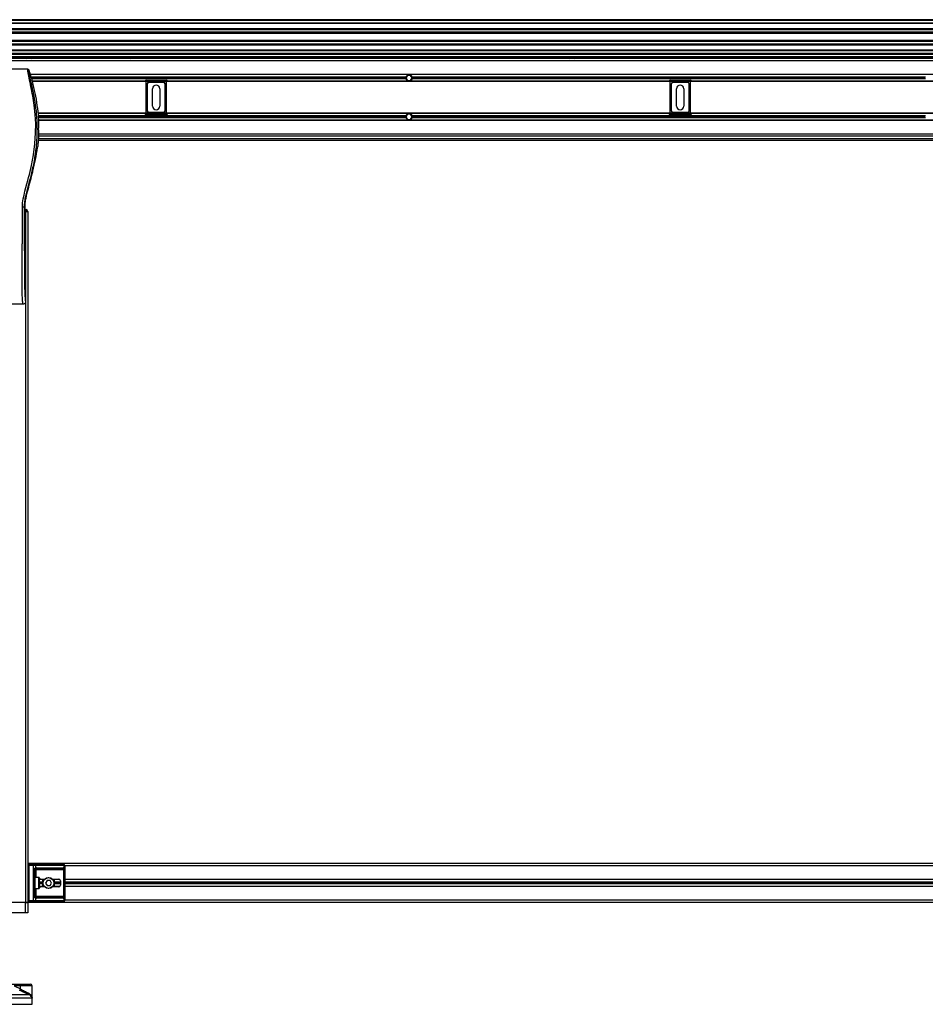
# Model space of a CAD drawing. Header units: millimetres. Extents: x 0 to 420, y 0 to 297.
# Tile 59 of 95: x 163 to 197, y 199 to 235. Entities that reach past the tile are written whole.
import ezdxf

# ---------------------------------------------------------------- set-up
doc = ezdxf.new("R2010")
doc.units = ezdxf.units.MM

msp = doc.modelspace()

# ---------------------------------------------------------------- linework, layer by layer
at = {"color": 7, "linetype": 'Continuous', "lineweight": 25}
for p, q in [((219.33318, 235.42532), (57.7784, 235.42532)), ((219.33318, 235.39301), (57.7784, 235.39301)), ((219.33318, 235.29608), (57.7784, 235.29608)), ((219.33318, 235.2796), (57.7784, 235.2796)), ((206.90963, 235.08928), (148.67141, 235.08928)), ((206.87244, 235.05179), (148.7086, 235.05179)), ((206.81638, 234.95523), (148.76467, 234.95523)), ((206.80373, 234.91158), (148.77731, 234.91158)), ((206.79653, 234.64663), (148.78452, 234.64663)), ((206.79653, 234.60298), (148.78452, 234.60298)), ((206.79653, 234.50641), (148.78452, 234.50641)), ((206.79653, 234.46892), (148.78452, 234.46892)), ((206.79653, 234.27861), (148.78452, 234.27861)), ((206.79653, 234.26213), (148.78452, 234.26213)), ((206.79653, 234.16519), (148.78452, 234.16519)), ((206.79653, 234.13288), (148.78452, 234.13288)), ((206.79653, 234.11673), (148.78452, 234.11673)), ((148.78452, 234.05211), (164.99692, 234.05211)), ((148.78452, 234.00364), (164.99692, 234.00364)), ((163.10314, 234.00364), (163.13904, 233.97133)), ((163.3006, 233.97133), (163.3365, 234.00364)), ((164.99692, 234.00364), (164.99692, 234.05211)), ((164.99692, 234.05211), (165.15848, 234.05211)), ((165.15848, 234.00364), (164.99692, 234.00364)), ((165.15848, 234.05211), (165.15848, 234.00364)), ((165.15848, 234.00364), (165.15848, 234.05211)), ((165.15848, 234.05211), (165.32003, 234.05211)), ((165.32003, 234.00364), (165.15848, 234.00364)), ((165.32003, 234.05211), (165.32003, 234.00364)), ((165.32003, 234.05211), (206.79653, 234.05211)), ((165.32003, 234.00364), (206.79653, 234.00364)), ((166.98046, 234.00364), (167.01636, 233.97133)), ((167.17791, 233.97133), (167.21381, 234.00364)), ((183.42314, 234.00364), (183.45904, 233.97133)), ((183.6206, 233.97133), (183.6565, 234.00364)), ((206.79653, 233.97133), (148.78452, 233.97133)), ((206.79653, 233.89055), (148.78452, 233.89055)), ((163.18516, 233.56744), (160.26034, 233.56744)), ((206.48338, 233.37842), (163.26371, 233.37842)), ((206.48107, 233.37035), (163.26602, 233.37035)), ((177.33332, 233.27664), (163.29283, 233.27664)), ((177.39414, 233.34127), (177.33817, 233.24433)), ((177.50607, 233.34127), (177.39414, 233.34127)), ((177.56203, 233.24433), (177.50607, 233.34127)), ((196.78048, 233.27664), (177.56688, 233.27664)), ((177.32894, 233.24433), (163.30207, 233.24433)), ((177.33332, 233.21202), (163.31132, 233.21202)), ((167.56208, 233.11832), (163.33812, 233.11832)), ((206.40667, 233.11024), (163.34042, 233.11024)), ((167.56208, 233.11024), (167.56208, 233.11917)), ((167.56208, 233.11917), (167.59439, 233.11917)), ((167.59439, 233.11917), (167.59439, 231.9155)), ((167.61055, 233.16763), (167.61055, 233.13532)), ((167.61055, 233.16763), (168.35313, 233.16763)), ((168.35313, 233.13532), (167.61055, 233.13532)), ((167.64974, 233.02456), (167.64904, 233.02527)), ((167.64904, 233.02527), (167.64904, 232.00941)), ((167.64974, 233.02456), (167.64974, 232.01011)), ((167.6975, 233.07373), (167.69821, 233.07303)), ((168.26618, 233.07373), (167.6975, 233.07373)), ((168.26547, 233.07303), (167.69821, 233.07303)), ((168.26547, 233.07303), (168.26618, 233.07373)), ((168.31464, 233.02527), (168.31394, 233.02456)), ((168.31394, 232.01011), (168.31394, 233.02456)), ((168.31464, 232.00941), (168.31464, 233.02527)), ((168.35313, 233.16763), (168.35313, 233.13532)), ((168.36929, 231.9155), (168.36929, 233.11917)), ((168.36929, 233.11917), (168.4016, 233.11917)), ((168.4016, 233.11917), (168.4016, 233.11024)), ((187.17945, 233.11832), (168.4016, 233.11832)), ((177.33817, 233.24433), (177.39414, 233.1474)), ((177.39414, 233.1474), (177.50607, 233.1474)), ((177.50607, 233.1474), (177.56203, 233.24433)), ((196.78048, 233.21202), (177.56688, 233.21202)), ((196.77609, 233.24433), (177.57127, 233.24433)), ((187.17945, 233.11917), (187.21176, 233.11917)), ((187.17945, 233.11024), (187.17945, 233.11917)), ((187.21176, 233.11917), (187.21176, 231.9155)), ((187.22791, 233.16763), (187.9705, 233.16763)), ((187.22791, 233.16763), (187.22791, 233.13532)), ((187.9705, 233.13532), (187.22791, 233.13532)), ((187.26711, 233.02456), (187.2664, 233.02527)), ((187.2664, 233.02527), (187.2664, 232.00941)), ((187.26711, 233.02456), (187.26711, 232.01011)), ((187.31487, 233.07373), (187.31557, 233.07303)), ((187.88354, 233.07373), (187.31487, 233.07373)), ((187.88284, 233.07303), (187.31557, 233.07303)), ((187.88284, 233.07303), (187.88354, 233.07373)), ((187.93201, 233.02527), (187.9313, 233.02456)), ((187.9313, 232.01011), (187.9313, 233.02456)), ((187.93201, 232.00941), (187.93201, 233.02527)), ((187.9705, 233.16763), (187.9705, 233.13532)), ((187.98665, 231.9155), (187.98665, 233.11917)), ((187.98665, 233.11917), (188.01896, 233.11917)), ((188.01896, 233.11917), (188.01896, 233.11024)), ((206.40897, 233.11832), (188.01896, 233.11832)), ((167.84452, 232.19423), (167.84452, 232.84045)), ((168.11916, 232.84045), (168.11916, 232.19423)), ((187.46188, 232.19423), (187.46188, 232.84045)), ((187.73653, 232.84045), (187.73653, 232.19423)), ((206.19743, 231.92443), (163.54966, 231.92443)), ((167.56208, 231.91635), (163.55049, 231.91635)), ((177.33332, 231.82265), (163.56012, 231.82265)), ((167.56208, 231.9155), (167.56208, 231.92443)), ((167.56208, 231.9155), (167.59439, 231.9155)), ((167.61055, 231.89935), (167.61055, 231.86704)), ((167.61055, 231.89935), (168.35313, 231.89935)), ((168.35313, 231.86704), (167.61055, 231.86704)), ((167.64904, 232.00941), (167.64974, 232.01011)), ((167.69821, 231.96165), (167.6975, 231.96094)), ((167.6975, 231.96094), (168.26618, 231.96094)), ((167.69821, 231.96165), (168.26547, 231.96165)), ((168.26618, 231.96094), (168.26547, 231.96165)), ((168.31394, 232.01011), (168.31464, 232.00941)), ((168.35313, 231.89935), (168.35313, 231.86704)), ((168.36929, 231.9155), (168.4016, 231.9155)), ((168.4016, 231.92443), (168.4016, 231.9155)), ((187.17945, 231.91635), (168.4016, 231.91635)), ((177.39414, 231.88727), (177.33817, 231.79034)), ((177.50607, 231.88727), (177.39414, 231.88727)), ((177.56203, 231.79034), (177.50607, 231.88727)), ((196.78048, 231.82265), (177.56688, 231.82265)), ((187.17945, 231.9155), (187.17945, 231.92443)), ((187.17945, 231.9155), (187.21176, 231.9155)), ((187.22791, 231.89935), (187.9705, 231.89935)), ((187.22791, 231.89935), (187.22791, 231.86704)), ((187.9705, 231.86704), (187.22791, 231.86704)), ((187.2664, 232.00941), (187.26711, 232.01011)), ((187.31557, 231.96165), (187.31487, 231.96094)), ((187.31487, 231.96094), (187.88354, 231.96094)), ((187.31557, 231.96165), (187.88284, 231.96165)), ((187.88354, 231.96094), (187.88284, 231.96165)), ((187.9313, 232.01011), (187.93201, 232.00941)), ((187.9705, 231.89935), (187.9705, 231.86704)), ((187.98665, 231.9155), (188.01896, 231.9155)), ((188.01896, 231.92443), (188.01896, 231.9155)), ((206.1966, 231.91635), (188.01896, 231.91635)), ((177.32894, 231.79034), (163.56344, 231.79034)), ((177.33332, 231.75803), (163.56647, 231.75803)), ((206.17719, 231.66433), (163.5699, 231.66433)), ((206.1769, 231.65625), (163.57019, 231.65625)), ((177.33817, 231.79034), (177.39414, 231.69341)), ((177.39414, 231.69341), (177.50607, 231.69341)), ((177.50607, 231.69341), (177.56203, 231.79034)), ((196.78048, 231.75803), (177.56688, 231.75803)), ((196.77609, 231.79034), (177.57127, 231.79034)), ((206.1736, 231.06334), (163.57349, 231.06334)), ((206.16929, 231.14412), (163.5778, 231.14412)), ((163.58063, 231.30112), (163.58063, 231.3708)), ((163.56555, 230.91794), (206.18154, 230.91794)), ((163.57062, 230.98257), (206.17647, 230.98257)), ((163.54178, 230.63763), (163.54704, 230.68216)), ((163.36096, 229.73388), (163.3676, 229.7606)), ((163.03937, 228.41384), (163.07308, 228.41384)), ((163.07308, 227.60814), (163.07308, 228.41384)), ((163.07308, 228.31691), (163.11213, 228.31691)), ((163.11213, 228.25229), (163.07308, 228.25229)), ((163.07308, 228.23613), (163.09596, 228.23613)), ((163.09596, 228.23613), (163.09596, 202.38737)), ((163.09596, 228.23613), (163.10268, 228.23613)), ((163.11213, 228.23613), (163.10268, 228.23613)), ((163.11213, 228.25229), (163.11213, 228.31691)), ((163.11213, 228.23613), (163.11213, 228.25229)), ((163.11213, 228.25229), (163.17675, 228.25229)), ((163.17675, 228.23613), (163.11213, 228.23613)), ((163.17674, 228.23613), (163.17674, 202.38737)), ((163.17675, 228.25229), (163.17675, 228.23613)), ((163.09596, 227.39605), (163.07719, 227.52507)), ((163.09596, 227.39605), (163.09596, 224.8758)), ((162.99866, 224.77886), (160.44683, 224.77886)), ((206.57035, 203.84136), (163.17674, 203.84136)), ((163.21551, 203.77028), (163.21551, 203.80905)), ((163.21551, 203.80905), (163.38838, 203.80905)), ((163.38838, 203.77028), (163.38838, 203.80905)), ((163.38838, 203.80905), (163.44093, 203.80905)), ((163.44093, 203.80905), (164.50557, 203.80905)), ((164.50557, 203.80905), (164.52734, 203.80905)), ((163.21551, 203.77028), (163.17674, 203.77028)), ((163.1802, 203.66365), (163.1802, 203.42132)), ((163.1802, 203.42132), (163.18268, 203.42132)), ((163.18021, 203.66365), (163.18268, 203.66365)), ((163.18268, 203.66365), (163.18268, 203.42132)), ((163.38838, 203.77028), (163.21551, 203.77028)), ((163.21551, 203.77028), (163.21551, 202.45845)), ((163.38838, 202.45845), (163.38838, 203.77028)), ((163.46835, 203.77028), (163.38838, 203.77028)), ((163.40066, 202.62001), (163.40066, 203.60872)), ((163.40066, 203.60872), (163.43523, 203.60872)), ((163.43523, 203.60872), (163.43523, 202.62001)), ((163.43523, 203.60872), (163.474, 203.60872)), ((163.46835, 203.77028), (163.46835, 203.67887)), ((164.53299, 203.77028), (163.46835, 203.77028)), ((164.4725, 203.6475), (163.474, 203.6475)), ((163.474, 203.6475), (163.474, 203.60872)), ((164.5269, 203.60872), (163.474, 203.60872)), ((163.474, 203.60872), (163.474, 203.32439)), ((163.50142, 203.68627), (164.49992, 203.68627)), ((164.5269, 203.60872), (164.56544, 203.60872)), ((164.5269, 202.62001), (164.5269, 203.60872)), ((164.53299, 203.67887), (164.53299, 203.77028)), ((164.56611, 203.77028), (164.53299, 203.77028)), ((164.56544, 203.60872), (164.56544, 202.62001)), ((164.56611, 203.77028), (164.56611, 202.45845)), ((205.18098, 203.76059), (164.56611, 203.76059)), ((163.58709, 203.32439), (163.43523, 203.32439)), ((163.58709, 202.90435), (163.58709, 203.32439)), ((163.59678, 203.31469), (163.59678, 202.91404)), ((163.74218, 203.14668), (163.59678, 203.14668)), ((163.74218, 203.11437), (163.59678, 203.11437)), ((163.74218, 203.08206), (163.59678, 203.08206)), ((163.74218, 203.24038), (163.59843, 203.24038)), ((163.79056, 203.24846), (163.61205, 203.24846)), ((163.6637, 203.25977), (163.80065, 203.25977)), ((163.74218, 202.98028), (163.74218, 203.24846)), ((163.89624, 203.2113), (163.84027, 203.11437)), ((163.84027, 203.11437), (163.89624, 203.01743)), ((164.00817, 203.2113), (163.89624, 203.2113)), ((164.06413, 203.11437), (164.00817, 203.2113)), ((164.00817, 203.01743), (164.06413, 203.11437)), ((164.10375, 203.25977), (164.33019, 203.25977)), ((164.36671, 203.24846), (164.11385, 203.24846)), ((164.16222, 203.24846), (164.16222, 202.98028)), ((164.37634, 203.24038), (164.16222, 203.24038)), ((164.39481, 203.14668), (164.16222, 203.14668)), ((164.39481, 203.11437), (164.16222, 203.11437)), ((164.39481, 203.08206), (164.16222, 203.08206)), ((164.39481, 203.19514), (164.39481, 203.03359)), ((205.18098, 203.24846), (164.56611, 203.24846)), ((205.18098, 203.24038), (164.56611, 203.24038)), ((205.18098, 203.14668), (164.56611, 203.14668)), ((205.18098, 203.11437), (164.56611, 203.11437)), ((205.18098, 203.08206), (164.56611, 203.08206)), ((163.1802, 202.80741), (163.1802, 202.56508)), ((163.18021, 202.80741), (163.18268, 202.80741)), ((163.18268, 202.80741), (163.18268, 202.56508)), ((163.43523, 202.90435), (163.58709, 202.90435)), ((163.474, 202.90435), (163.474, 202.62001)), ((163.74218, 202.98835), (163.59843, 202.98835)), ((163.79056, 202.98028), (163.61205, 202.98028)), ((163.80065, 202.96897), (163.6637, 202.96897)), ((163.89624, 203.01743), (164.00817, 203.01743)), ((164.33019, 202.96897), (164.10375, 202.96897)), ((164.36671, 202.98028), (164.11385, 202.98028)), ((164.37634, 202.98835), (164.16222, 202.98835)), ((205.18098, 202.98835), (164.56611, 202.98835)), ((205.18098, 202.98028), (164.56611, 202.98028)), ((163.09596, 202.38737), (160.34953, 202.38737)), ((163.09596, 202.38737), (162.58383, 202.38737)), ((163.17674, 202.38737), (163.09596, 202.38737)), ((163.09596, 201.99964), (163.09596, 202.38737)), ((163.09596, 202.38737), (163.17674, 202.38737)), ((163.21551, 202.45845), (163.17674, 202.45845)), ((206.57035, 202.38737), (163.17674, 202.38737)), ((163.17674, 202.38737), (163.17674, 201.99964)), ((163.1802, 202.56508), (163.18268, 202.56508)), ((163.21551, 202.45845), (163.38838, 202.45845)), ((163.21551, 202.41968), (163.21551, 202.45845)), ((163.38838, 202.41968), (163.21551, 202.41968)), ((163.38838, 202.41968), (163.38838, 202.45845)), ((163.38838, 202.45845), (163.46835, 202.45845)), ((163.44093, 202.41968), (163.38838, 202.41968)), ((163.40066, 202.62001), (163.43523, 202.62001)), ((163.43523, 202.62001), (163.474, 202.62001)), ((164.50557, 202.41968), (163.44093, 202.41968)), ((163.46835, 202.54987), (163.46835, 202.45845)), ((163.46835, 202.45845), (164.53299, 202.45845)), ((163.474, 202.58124), (163.474, 202.62001)), ((163.474, 202.62001), (164.5269, 202.62001)), ((163.474, 202.58124), (164.4725, 202.58124)), ((164.49992, 202.54246), (163.50142, 202.54246)), ((164.52734, 202.41968), (164.50557, 202.41968)), ((164.5269, 202.62001), (164.56544, 202.62001)), ((164.53299, 202.45845), (164.53299, 202.54987)), ((164.53299, 202.45845), (164.56611, 202.45845)), ((205.18098, 202.46815), (164.56611, 202.46815)), ((163.09596, 201.99964), (160.34953, 201.99964)), ((163.17674, 201.99964), (163.09596, 201.99964)), ((162.47621, 199.33399), (162.9052, 199.33399)), ((162.67053, 199.26936), (162.90296, 199.15195)), ((162.90296, 199.26936), (162.67053, 199.26936)), ((162.90296, 199.15195), (162.90296, 199.26936)), ((163.33757, 199.26936), (162.90296, 199.26936)), ((162.9052, 199.33399), (163.27295, 199.33399)), ((163.33757, 198.81217), (163.33757, 199.26936)), ((163.33732, 198.80259), (160.1072, 198.80259)), ((160.21995, 198.94391), (163.20119, 198.94391)), ((163.33829, 198.80259), (163.33732, 198.80259)), ((163.33829, 198.57468), (163.33829, 198.80259)), ((160.1072, 198.57468), (163.33829, 198.57468))]:
    msp.add_line(p, q, dxfattribs=at)
at = {"color": 7, "linetype": 'Continuous', "lineweight": 25, "flags": 128}
msp.add_lwpolyline([(162.975, 228.41205), (162.98337, 228.56656), (163.0045, 228.71639), (163.03368, 228.86312), (163.06802, 229.00776), (163.10529, 229.15013), (163.14171, 229.28276), (163.17735, 229.4109), (163.2079, 229.52226), (163.23738, 229.63383), (163.26529, 229.74487), (163.2914, 229.85485), (163.3162, 229.96604), (163.39244, 230.37265), (163.44419, 230.77939), (163.4701, 231.18537), (163.47125, 231.53117), (163.45301, 231.87779), (163.41555, 232.22539), (163.35858, 232.57973), (163.34262, 232.66395), (163.32718, 232.74256), (163.31044, 232.8264), (163.30611, 232.84799), (163.30021, 232.87727), (163.29493, 232.90335), (163.29352, 232.91031), (163.29313, 232.91227), (163.29301, 232.91286), (163.29296, 232.91308), (163.29295, 232.91316), (163.29294, 232.91318), (163.29294, 232.91319), (163.29294, 232.9132), (163.29294, 232.9132), (163.29294, 232.9132), (163.29294, 232.9132), (163.29294, 232.9132), (163.27571, 232.99639), (163.2592, 233.07473), (163.24125, 233.15938), (163.22445, 233.23915), (163.20985, 233.31015), (163.19692, 233.37617), (163.18628, 233.43576), (163.17897, 233.48485), (163.17525, 233.52248), (163.1752, 233.54801), (163.17852, 233.56263), (163.18516, 233.56744)], dxfattribs=at)
at = {"color": 7, "linetype": 'Continuous', "lineweight": 25}
for radius in [0.21002, 0.20033]:
    msp.add_circle((163.9522, 203.11437), radius, dxfattribs=at)
for centre, radius, start, end in [((177.4501, 233.24433), 0.12117, 164.53399, 180), ((177.4501, 233.24433), 0.12117, 15.46601, 164.53399), ((177.4501, 233.24433), 0.12117, 0, 15.46601), ((167.98184, 232.84045), 0.13732, 0, 180), ((177.4501, 233.24433), 0.12117, 180, 195.46601), ((177.4501, 233.24433), 0.12117, 195.46601, 344.53399), ((177.4501, 233.24433), 0.12117, 344.53399, 0), ((187.59921, 232.84045), 0.13732, 0, 180), ((167.98184, 232.19423), 0.13732, 180, 0), ((187.59921, 232.19423), 0.13732, 180, 0), ((177.4501, 231.79034), 0.12117, 164.53399, 180), ((177.4501, 231.79034), 0.12117, 15.46601, 164.53399), ((177.4501, 231.79034), 0.12117, 0, 15.46601), ((177.4501, 231.79034), 0.12117, 180, 195.46601), ((177.4501, 231.79034), 0.12117, 195.46601, 344.53399), ((177.4501, 231.79034), 0.12117, 344.53399, 0), ((163.11213, 228.25229), 0.06462, 0, 90), ((163.21551, 203.77028), 0.03877, 90, 180), ((163.43408, 203.77513), 0.03461, 351.950533, 78.578246), ((164.49872, 203.77513), 0.03461, 351.950533, 78.578246), ((164.52734, 203.77028), 0.03877, 0, 90), ((163.44058, 203.66826), 0.02972, 304.609873, 20.910188), ((163.474, 203.60872), 0.03877, 90, 115.240416), ((163.50142, 203.60872), 0.07755, 90, 115.240416), ((163.46715, 203.68142), 0.03461, 281.421754, 8.049467), ((164.46565, 203.68142), 0.03461, 281.421754, 8.049467), ((164.49992, 203.60872), 0.07755, 64.759584, 90), ((164.48406, 203.68887), 0.04994, 295.516007, 348.451492), ((163.58709, 203.31469), 0.00969, 0, 90), ((164.33019, 203.19514), 0.06462, 0, 90), ((163.58709, 202.91404), 0.00969, 270, 0), ((164.33019, 203.03359), 0.06462, 270, 0), ((163.21551, 202.45845), 0.03877, 180, 270), ((163.43408, 202.45361), 0.03461, 281.421754, 8.049467), ((163.44058, 202.56047), 0.02972, 339.089812, 55.390127), ((163.474, 202.62001), 0.03877, 244.759584, 270), ((163.50142, 202.62001), 0.07755, 244.759584, 270), ((163.46715, 202.54731), 0.03461, 351.950533, 78.578246), ((164.46565, 202.54731), 0.03461, 351.950533, 78.578246), ((164.49992, 202.62001), 0.07755, 270, 295.240416), ((164.48406, 202.53987), 0.04994, 11.548508, 64.483993), ((164.49872, 202.45361), 0.03461, 281.421754, 8.049467), ((164.52734, 202.45845), 0.03877, 270, 0), ((162.19002, 199.50411), 0.79517, 329.071778, 333.712755), ((163.37044, 199.2855), 0.46776, 174.050261, 181.976902), ((163.24147, 198.98167), 0.05521, 160.122409, 223.146491), ((163.27295, 199.26936), 0.06462, 0, 90), ((163.17674, 198.80259), 0.16155, 0, 5.40863)]:
    msp.add_arc(centre, radius, start, end, dxfattribs=at)
for centre, major_axis, ratio, start_param, end_param in [((167.61055, 233.11917), (0.03427, 0.03427), 0.99997462, 0.78543624, 2.35615641), ((167.61055, 233.11917), (-0.01142, 0.01142), 0.99992385, 5.49782522, 7.06854539), ((167.69751, 233.02526), (-0.03427, 0.03427), 0.99992385, 5.49782522, 7.06854539), ((167.69821, 233.02456), (-0.03427, 0.03427), 0.99992385, 5.49782522, 7.06854539), ((168.26547, 233.02456), (0.03427, 0.03427), 0.99992385, 5.49782522, 7.06854539), ((168.26617, 233.02526), (0.03427, 0.03427), 0.99992385, 5.49782522, 7.06854539), ((168.35313, 233.11917), (0.03427, -0.03427), 0.99997462, 0.78543624, 2.35615641), ((168.35313, 233.11917), (0.01142, 0.01142), 0.99992385, 5.49782522, 7.06854539), ((187.22791, 233.11917), (0.03427, 0.03427), 0.99997462, 0.78543624, 2.35615641), ((187.22791, 233.11917), (-0.01142, 0.01142), 0.99992385, 5.49782522, 7.06854539), ((187.31487, 233.02526), (-0.03427, 0.03427), 0.99992385, 5.49782522, 7.06854539), ((187.31558, 233.02456), (-0.03427, 0.03427), 0.99992385, 5.49782522, 7.06854539), ((187.88283, 233.02456), (0.03427, 0.03427), 0.99992385, 5.49782522, 7.06854539), ((187.88354, 233.02526), (0.03427, 0.03427), 0.99992385, 5.49782522, 7.06854539), ((187.9705, 233.11917), (0.03427, -0.03427), 0.99997462, 0.78543624, 2.35615641), ((187.9705, 233.11917), (0.01142, 0.01142), 0.99992385, 5.49782522, 7.06854539), ((167.61055, 231.91551), (0.03427, -0.03427), 0.99997462, 3.92702889, 5.49774907), ((167.61055, 231.91551), (-0.01142, -0.01142), 0.99992385, 5.49782522, 7.06854539), ((167.69751, 232.00941), (-0.03427, -0.03427), 0.99992385, 5.49782522, 7.06854539), ((167.69821, 232.01011), (-0.03427, -0.03427), 0.99992385, 5.49782522, 7.06854539), ((168.26547, 232.01011), (0.03427, -0.03427), 0.99992385, 5.49782522, 7.06854539), ((168.26617, 232.00941), (0.03427, -0.03427), 0.99992385, 5.49782522, 7.06854539), ((168.35313, 231.91551), (0.01142, -0.01142), 0.99992385, 5.49782522, 7.06854539), ((168.35313, 231.91551), (0.03427, 0.03427), 0.99997462, 3.92702889, 5.49774907), ((187.22791, 231.91551), (0.03427, -0.03427), 0.99997462, 3.92702889, 5.49774907), ((187.22791, 231.91551), (-0.01142, -0.01142), 0.99992385, 5.49782522, 7.06854539), ((187.31487, 232.00941), (-0.03427, -0.03427), 0.99992385, 5.49782522, 7.06854539), ((187.31558, 232.01011), (-0.03427, -0.03427), 0.99992385, 5.49782522, 7.06854539), ((187.88283, 232.01011), (0.03427, -0.03427), 0.99992385, 5.49782522, 7.06854539), ((187.88354, 232.00941), (0.03427, -0.03427), 0.99992385, 5.49782522, 7.06854539), ((187.9705, 231.91551), (0.01142, -0.01142), 0.99992385, 5.49782522, 7.06854539), ((187.9705, 231.91551), (0.03427, 0.03427), 0.99997462, 3.92702889, 5.49774907), ((163.08156, 227.60814), (0, 0.09693), 0.08748866, 1.57079633, 2.60011107), ((164.4725, 203.60872), (0.07755, 0), 0.5, 1.13026796, 1.57079633), ((163.6637, 203.19514), (0.09139, 0), 0.70710678, 1.57079633, 2.39239133), ((163.6637, 203.03359), (0.09139, 0), 0.70710678, 3.89079397, 4.71238898), ((164.4725, 202.62001), (0.07755, 0), 0.5, 4.71238898, 5.15291735)]:
    msp.add_ellipse(centre, major_axis=major_axis, ratio=ratio, start_param=start_param, end_param=end_param, dxfattribs=at)
for points, knots in [([(163.21615, 233.54468), (163.21375, 233.54397), (163.20897, 233.54256), (163.20556, 233.52853), (163.20552, 233.5043), (163.20936, 233.46847), (163.21693, 233.42165), (163.22779, 233.36524), (163.24132, 233.30082), (163.26188, 233.20716), (163.29087, 233.07874), (163.32641, 232.91736), (163.36258, 232.74902), (163.41673, 232.48291), (163.4756, 232.11753), (163.51721, 231.6519), (163.52451, 231.16638), (163.49187, 230.66129), (163.41603, 230.1401), (163.32572, 229.72875), (163.24539, 229.42524), (163.19024, 229.22559), (163.13654, 229.02569), (163.08898, 228.82463), (163.04947, 228.62107), (163.04275, 228.48306), (163.03937, 228.41384)], [0, 0, 0, 0, 0.01540227, 0.03061858, 0.04589778, 0.0611515, 0.07635239, 0.09167591, 0.1069667, 0.12239636, 0.15311965, 0.18413953, 0.21464534, 0.24575549, 0.32956556, 0.41290917, 0.49608211, 0.58959241, 0.68386766, 0.7780859, 0.81510034, 0.85211963, 0.88910287, 0.92601797, 0.9628961, 1, 1, 1, 1]), ([(163.18516, 233.56744), (163.18858, 233.56713), (163.19544, 233.5665), (163.20466, 233.56156), (163.21217, 233.55425), (163.21482, 233.54788), (163.21615, 233.54468)], [0, 0, 0, 0, 0.24967543, 0.49939281, 0.74914799, 1, 1, 1, 1]), ([(163.21615, 233.54468), (163.25905, 233.40037), (163.34495, 233.11139), (163.44717, 232.66893), (163.52422, 232.21907), (163.57077, 231.78505), (163.57752, 231.50143), (163.58063, 231.3708)], [0, 0, 0, 0, 0.2041389, 0.40877747, 0.6153735, 0.8228525, 1, 1, 1, 1]), ([(163.58063, 231.30112), (163.57877, 231.19788), (163.57506, 230.99115), (163.55639, 230.78524), (163.54704, 230.68216)], [0, 0, 0, 0, 0.49941172, 1, 1, 1, 1]), ([(163.3676, 229.7606), (163.40321, 229.90532), (163.47455, 230.19522), (163.51935, 230.49), (163.54178, 230.63763)], [0, 0, 0, 0, 0.49918594, 1, 1, 1, 1]), ([(163.07308, 228.41384), (163.07536, 228.46921), (163.07992, 228.58002), (163.11804, 228.80091), (163.18426, 229.07528), (163.27765, 229.40281), (163.33319, 229.62353), (163.36096, 229.73388)], [0, 0, 0, 0, 0.12264871, 0.2454767, 0.49573627, 0.74787131, 1, 1, 1, 1]), ([(162.99866, 224.77886), (162.9977, 224.77915), (162.99579, 224.77972), (162.99318, 224.78503), (162.99123, 224.79296), (162.9898, 224.8019), (162.98876, 224.81018), (162.98783, 224.8193), (162.98693, 224.8297), (162.98596, 224.84211), (162.98397, 224.87038), (162.98055, 224.91743), (162.9764, 224.97877), (162.97239, 225.04981), (162.96871, 225.13384), (162.96554, 225.24235), (162.96357, 225.37137), (162.96289, 225.50143), (162.96288, 225.62746), (162.96323, 225.75377), (162.96379, 225.8738), (162.96437, 225.98038), (162.96481, 226.05659), (162.96523, 226.12521), (162.96562, 226.18755), (162.96603, 226.25306), (162.96647, 226.32179), (162.96694, 226.39375), (162.96745, 226.47085), (162.96805, 226.55992), (162.96878, 226.66855), (162.96967, 226.80318), (162.97063, 226.95028), (162.97161, 227.10867), (162.97248, 227.25928), (162.9733, 227.4136), (162.97408, 227.58397), (162.97477, 227.77698), (162.97524, 227.99041), (162.97538, 228.20106), (162.97512, 228.34285), (162.975, 228.41205)], [0, 0, 0, 0, 0.01040061, 0.02080672, 0.03106116, 0.03614099, 0.04145683, 0.04698488, 0.05107961, 0.056575, 0.06335413, 0.08477825, 0.10578404, 0.12644249, 0.15396653, 0.18250697, 0.21827305, 0.25692616, 0.28371553, 0.31573913, 0.35433978, 0.37618226, 0.39782595, 0.41302567, 0.42902685, 0.44584073, 0.46347795, 0.48194851, 0.50126173, 0.52284596, 0.55053669, 0.58490472, 0.6264984, 0.66378186, 0.70683381, 0.74242415, 0.78255841, 0.83794342, 0.89093876, 0.94676606, 1, 1, 1, 1]), ([(163.03937, 228.41384), (163.0379, 228.41363), (163.03484, 228.41319), (163.01963, 228.4126), (162.99869, 228.41218), (162.98271, 228.41209), (162.975, 228.41205)], [0, 0, 0, 0, 0.24120147, 0.5, 0.75879853, 1, 1, 1, 1]), ([(163.03937, 228.41384), (163.0396, 228.32673), (163.04007, 228.14954), (163.04098, 227.87942), (163.04206, 227.60455), (163.04324, 227.33992), (163.04447, 227.08882), (163.04541, 226.9093), (163.04606, 226.78891), (163.0464, 226.72688), (163.04675, 226.66366), (163.04711, 226.59924), (163.04748, 226.53363), (163.04786, 226.46784), (163.04827, 226.39832), (163.04871, 226.32151), (163.04924, 226.23282), (163.04983, 226.13227), (163.05047, 226.02449), (163.05117, 225.90495), (163.05198, 225.77636), (163.05301, 225.63921), (163.05436, 225.50969), (163.05627, 225.39104), (163.05899, 225.28377), (163.06299, 225.18333), (163.0677, 225.10154), (163.07246, 225.0333), (163.07686, 224.97788), (163.0807, 224.93018), (163.08445, 224.89958), (163.08734, 224.88689), (163.08976, 224.88062), (163.09173, 224.87747), (163.09381, 224.87581), (163.09524, 224.8758), (163.09596, 224.8758)], [0, 0, 0, 0, 0.06946876, 0.14129082, 0.21546943, 0.28878046, 0.35249328, 0.41592792, 0.43212319, 0.44863682, 0.46546884, 0.48261925, 0.50008806, 0.51787528, 0.53516899, 0.55562395, 0.57924015, 0.60601761, 0.63595633, 0.6653451, 0.70151587, 0.73871879, 0.77505525, 0.80544439, 0.8348007, 0.86386977, 0.89313471, 0.91269266, 0.93347159, 0.95287654, 0.9643483, 0.97519881, 0.98089522, 0.9869973, 0.99335869, 1, 1, 1, 1]), ([(163.09596, 224.8758), (163.09449, 224.86307), (163.09156, 224.83763), (163.06902, 224.80561), (163.03688, 224.78323), (163.01142, 224.78032), (162.99866, 224.77886)], [0, 0, 0, 0, 0.24994474, 0.4997361, 0.74942287, 1, 1, 1, 1]), ([(163.17674, 203.70428), (163.17679, 203.70315), (163.17701, 203.69872), (163.17866, 203.6923), (163.18085, 203.68227), (163.18241, 203.67398), (163.18261, 203.66615), (163.18268, 203.66365)], [0, 0, 0, 0, 0.11725755, 0.46117897, 0.50697617, 0.84316274, 1, 1, 1, 1]), ([(163.18268, 203.42132), (163.18254, 203.41771), (163.18219, 203.40865), (163.17991, 203.39821), (163.17754, 203.38815), (163.17706, 203.38375), (163.17674, 203.3807)], [0, 0, 0, 0, 0.22698943, 0.56901237, 0.70203402, 1, 1, 1, 1]), ([(163.17973, 203.42134), (163.17978, 203.4162), (163.17992, 203.40346), (163.17637, 203.39018), (163.17706, 203.38208), (163.1772, 203.38056)], [0, 0, 0, 0, 0.35530576, 0.87926001, 1, 1, 1, 1]), ([(163.17706, 203.70002), (163.17714, 203.69837), (163.17758, 203.68997), (163.18021, 203.67617), (163.18014, 203.66379), (163.18012, 203.65915)], [0, 0, 0, 0, 0.132244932, 0.674176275, 1, 1, 1, 1]), ([(163.40066, 203.60872), (163.40076, 203.61103), (163.40115, 203.62056), (163.405, 203.63073), (163.41331, 203.64452), (163.42551, 203.65776), (163.44728, 203.67148), (163.46111, 203.67633), (163.46835, 203.67887)], [0, 0, 0, 0, 0.0620594, 0.25604, 0.28119649, 0.496867, 0.73687732, 1, 1, 1, 1]), ([(163.45747, 203.6438), (163.45518, 203.64261), (163.45131, 203.64061), (163.44593, 203.63568), (163.44168, 203.63044), (163.43757, 203.62349), (163.4354, 203.61496), (163.43526, 203.60988), (163.43523, 203.60872)], [0, 0, 0, 0, 0.273797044, 0.462302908, 0.499158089, 0.704982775, 0.93304377, 1, 1, 1, 1]), ([(164.5269, 203.60872), (164.52684, 203.61299), (164.52673, 203.62058), (164.52519, 203.6283), (164.5226, 203.63407), (164.51958, 203.6376), (164.51366, 203.64148), (164.50899, 203.64282), (164.50557, 203.6438)], [0, 0, 0, 0, 0.24595141, 0.43826429, 0.49843058, 0.68293489, 0.7679658, 1, 1, 1, 1]), ([(164.53299, 203.67887), (164.53827, 203.6768), (164.55036, 203.67207), (164.55985, 203.65931), (164.56344, 203.64454), (164.56492, 203.63109), (164.56538, 203.62006), (164.56543, 203.61138), (164.56544, 203.60872)], [0, 0, 0, 0, 0.22040235, 0.50500191, 0.69312024, 0.76694286, 0.92883385, 1, 1, 1, 1]), ([(163.17674, 202.84804), (163.17679, 202.84691), (163.17701, 202.84248), (163.17866, 202.83606), (163.18085, 202.82603), (163.18241, 202.81774), (163.18261, 202.80991), (163.18268, 202.80741)], [0, 0, 0, 0, 0.11725755, 0.46117897, 0.50697617, 0.84316274, 1, 1, 1, 1]), ([(163.17706, 202.84378), (163.17714, 202.84213), (163.17758, 202.83373), (163.18021, 202.81993), (163.18014, 202.80755), (163.18012, 202.80291)], [0, 0, 0, 0, 0.13224493, 0.67417628, 1, 1, 1, 1]), ([(163.18268, 202.56508), (163.18254, 202.56147), (163.18219, 202.5524), (163.17991, 202.54197), (163.17754, 202.53191), (163.17706, 202.5275), (163.17674, 202.52446)], [0, 0, 0, 0, 0.22698943, 0.56901237, 0.70203402, 1, 1, 1, 1]), ([(163.17973, 202.5651), (163.17978, 202.55996), (163.17992, 202.54722), (163.17637, 202.53394), (163.17706, 202.52584), (163.1772, 202.52432)], [0, 0, 0, 0, 0.35530576, 0.87926001, 1, 1, 1, 1]), ([(163.46835, 202.54987), (163.46236, 202.55193), (163.44863, 202.55667), (163.42726, 202.56942), (163.41331, 202.58419), (163.40516, 202.59764), (163.4012, 202.60868), (163.40079, 202.61736), (163.40066, 202.62001)], [0, 0, 0, 0, 0.22040235, 0.50500191, 0.69312024, 0.76694286, 0.92883385, 1, 1, 1, 1]), ([(163.43523, 202.62001), (163.43563, 202.61575), (163.43634, 202.60815), (163.44033, 202.60043), (163.44444, 202.59467), (163.44794, 202.59113), (163.45296, 202.58726), (163.45556, 202.58592), (163.45747, 202.58494)], [0, 0, 0, 0, 0.245951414, 0.438264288, 0.498430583, 0.682934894, 0.767965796, 1, 1, 1, 1]), ([(164.50557, 202.58494), (164.50959, 202.58612), (164.51637, 202.58812), (164.52138, 202.59306), (164.52447, 202.5983), (164.52641, 202.60525), (164.52686, 202.61378), (164.52689, 202.61886), (164.5269, 202.62001)], [0, 0, 0, 0, 0.27379704, 0.46230291, 0.49915809, 0.70498278, 0.93304377, 1, 1, 1, 1]), ([(164.56544, 202.62001), (164.56543, 202.6177), (164.56539, 202.60817), (164.56495, 202.59801), (164.56342, 202.58422), (164.56041, 202.57098), (164.5511, 202.55726), (164.53921, 202.5524), (164.53299, 202.54987)], [0, 0, 0, 0, 0.062059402, 0.256039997, 0.281196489, 0.496867, 0.736877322, 1, 1, 1, 1]), ([(163.20119, 198.94391), (163.177, 198.95403), (163.12775, 198.97462), (163.045, 199.01141), (162.95864, 199.0517), (162.90124, 199.08071), (162.87213, 199.09542)], [0, 0, 0, 0, 0.24635312, 0.50146761, 0.74726318, 1, 1, 1, 1]), ([(162.90296, 199.15195), (162.92758, 199.13765), (162.97745, 199.10866), (163.05181, 199.06879), (163.1246, 199.03162), (163.16766, 199.01095), (163.18955, 199.00044)], [0, 0, 0, 0, 0.24659364, 0.49969127, 0.74573559, 1, 1, 1, 1]), ([(163.18955, 199.00044), (163.20609, 198.99143), (163.23919, 198.9734), (163.27732, 198.93877), (163.30691, 198.90084), (163.32934, 198.85523), (163.33629, 198.82194), (163.33731, 198.80275), (163.33732, 198.80259)], [0, 0, 0, 0, 0.18152701, 0.36328845, 0.55228317, 0.74136233, 0.99775369, 1, 1, 1, 1]), ([(163.33732, 198.80259), (163.33731, 198.8027), (163.33619, 198.81642), (163.3268, 198.85024), (163.29338, 198.89144), (163.2466, 198.92451), (163.21642, 198.93741), (163.20119, 198.94391)], [0, 0, 0, 0, 0.00221506, 0.25809403, 0.63549996, 0.8160594, 1, 1, 1, 1]), ([(163.33456, 198.82643), (163.33625, 198.81862), (163.33798, 198.8107), (163.33733, 198.8027), (163.33732, 198.80259)], [0, 0, 0, 0, 0.98527322, 1, 1, 1, 1]), ([(163.33732, 198.80259), (163.33733, 198.80275), (163.33751, 198.80596), (163.33693, 198.80915), (163.33639, 198.81217)], [0, 0, 0, 0, 0.0519005, 1, 1, 1, 1])]:
    msp.add_open_spline(points, degree=3, knots=knots, dxfattribs=at)

doc.saveas('drawing.dxf')
